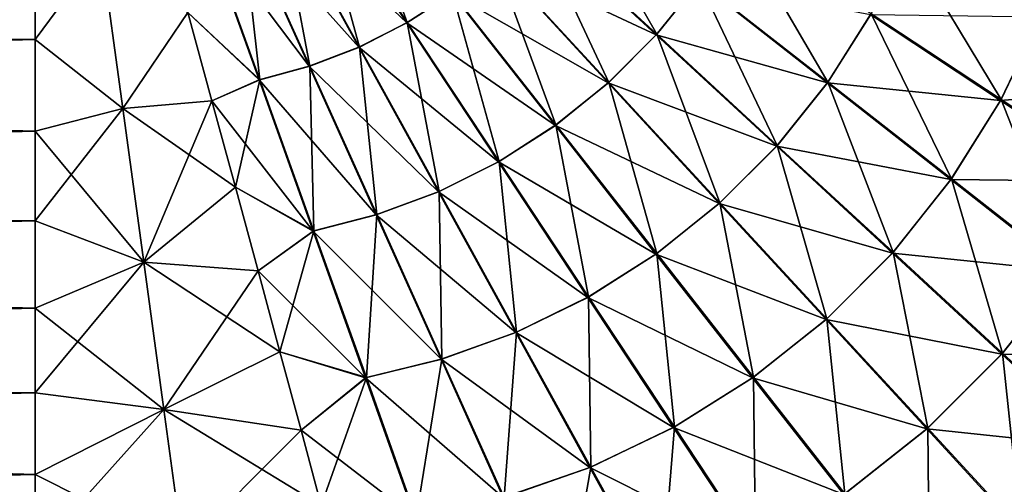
# Model space of a CAD drawing. Header units: metres. Extents: x -109 to 109, y -314 to 82.
# Tile 157 of 191: x 77.5 to 86.78, y -9.64 to -5.26. Entities that reach past the tile are written whole.
import ezdxf

# ---------------------------------------------------------------- set-up
doc = ezdxf.new("R2010")
doc.units = ezdxf.units.M
doc.layers.add('solid_504261_XXX', color=7, linetype='CONTINUOUS')

msp = doc.modelspace()

# ---------------------------------------------------------------- linework, layer by layer
at = {"layer": 'solid_504261_XXX'}
for points in [[(77.647484, -4.567917, 168.691895), (45.020168, -5.42936, 168.965851), (45.020168, -3.657384, 168.457458)], [(80.597198, -3.756548, 200.476227), (80.27874, -3.966556, 200.471344), (81.15551, -5.291978, 200.012695)], [(81.582985, -5.013961, 200.02066), (80.597198, -3.756548, 200.476227), (81.15551, -5.291978, 200.012695)], [(79.938812, -4.143426, 168.629944), (80.275139, -3.968675, 168.622726), (81.150665, -5.294774, 169.081406)], [(80.27874, -3.966556, 200.471344), (79.942589, -4.141705, 200.464142), (80.704239, -5.521925, 200.000961)], [(81.150665, -5.294774, 169.081406), (80.275139, -3.968675, 168.622726), (81.578438, -5.017264, 169.07341)], [(81.15551, -5.291978, 200.012695), (80.27874, -3.966556, 200.471344), (80.704239, -5.521925, 200.000961)], [(82.664764, -3.930936, 200.020599), (82.342964, -4.329063, 200.024689), (83.507195, -5.401989, 199.426682)], [(83.907623, -4.903399, 199.420914), (82.664764, -3.930936, 200.020599), (83.507195, -5.401989, 199.426682)], [(79.590797, -4.281697, 168.639236), (79.938812, -4.143426, 168.629944), (80.699173, -5.524172, 169.093185)], [(79.942589, -4.141705, 200.464142), (79.59465, -4.280374, 200.45488), (80.237144, -5.701584, 199.985855)], [(80.699173, -5.524172, 169.093185), (79.938812, -4.143426, 168.629944), (81.150665, -5.294774, 169.081406)], [(80.704239, -5.521925, 200.000961), (79.942589, -4.141705, 200.464142), (80.237144, -5.701584, 199.985855)], [(79.239349, -4.383286, 168.650085), (79.590797, -4.281697, 168.639236), (80.231972, -5.703281, 169.108322)], [(79.59465, -4.280374, 200.45488), (79.24324, -4.382398, 200.444046), (79.764832, -5.830921, 199.96814)], [(80.231972, -5.703281, 169.108322), (79.590797, -4.281697, 168.639236), (80.699173, -5.524172, 169.093185)], [(80.237144, -5.701584, 199.985855), (79.59465, -4.280374, 200.45488), (79.764832, -5.830921, 199.96814)], [(81.976563, -4.695465, 169.069321), (82.339195, -4.333252, 169.06929), (83.502495, -5.407229, 169.667282)], [(82.342964, -4.329063, 200.024689), (81.980751, -4.691697, 200.024704), (83.054726, -5.854993, 199.426712)], [(83.502495, -5.407229, 169.667282), (82.339195, -4.333252, 169.06929), (83.903526, -4.909097, 169.672989)], [(83.507195, -5.401989, 199.426682), (82.342964, -4.329063, 200.024689), (83.054726, -5.854993, 199.426712)], [(79.087914, -5.19732, 168.891663), (79.239349, -4.383286, 168.650085), (79.759605, -5.832032, 169.126068)], [(79.764832, -5.830921, 199.96814), (79.24324, -4.382398, 200.444046), (79.087921, -5.19732, 200.202332)], [(79.759605, -5.832032, 169.126068), (79.239349, -4.383286, 168.650085), (80.231972, -5.703281, 169.108322)], [(84.251091, -4.367038, 199.409653), (83.907623, -4.903399, 199.420914), (85.119553, -5.851546, 198.674789)], [(85.526451, -5.208583, 198.660385), (84.251091, -4.367038, 199.409653), (85.119553, -5.851546, 198.674789)], [(85.857643, -4.529602, 198.639282), (85.526451, -5.208583, 198.660385), (86.751076, -6.016303, 197.763977)], [(87.128723, -5.228191, 197.738998), (85.857643, -4.529602, 198.639282), (86.751076, -6.016303, 197.763977)], [(77.647484, -4.567917, 200.4021), (45.020168, -4.56778, 200.40213), (45.020168, -5.449625, 200.121063)], [(77.647491, -5.44984, 168.973007), (45.020168, -5.42936, 168.965851), (77.647484, -4.567917, 168.691895)], [(77.647484, -4.567917, 200.4021), (45.020168, -5.449625, 200.121063), (77.647491, -5.44984, 200.120987)], [(77.647491, -5.44984, 168.973007), (77.647484, -4.567917, 168.691895), (78.271118, -4.610775, 168.705032)], [(78.271118, -4.610775, 200.388977), (77.647484, -4.567917, 200.4021), (77.647491, -5.44984, 200.120987)], [(77.647491, -5.44984, 168.973007), (78.271118, -4.610775, 168.705032), (78.474113, -6.100905, 169.215973)], [(78.474113, -6.100905, 199.878036), (78.271118, -4.610775, 200.388977), (77.647491, -5.44984, 200.120987)], [(78.474113, -6.100905, 169.215973), (78.271118, -4.610775, 168.705032), (79.087914, -5.19732, 168.891663)], [(79.087921, -5.19732, 200.202332), (78.271118, -4.610775, 200.388977), (78.474113, -6.100905, 199.878036)], [(81.578438, -5.017264, 169.07341), (81.976563, -4.695465, 169.069321), (83.049492, -5.859691, 169.667313)], [(81.980751, -4.691697, 200.024704), (81.582985, -5.013961, 200.02066), (82.556595, -6.256023, 199.421021)], [(83.049492, -5.859691, 169.667313), (81.976563, -4.695465, 169.069321), (83.502495, -5.407229, 169.667282)], [(83.054726, -5.854993, 199.426712), (81.980751, -4.691697, 200.024704), (82.556595, -6.256023, 199.421021)], [(83.502495, -5.407229, 169.667282), (83.903526, -4.909097, 169.672989), (85.114685, -5.858375, 170.419098)], [(83.907623, -4.903399, 199.420914), (83.507195, -5.401989, 199.426682), (84.642845, -6.448547, 198.682144)], [(85.114685, -5.858375, 170.419098), (83.903526, -4.909097, 169.672989), (85.522385, -5.215862, 170.433411)], [(85.119553, -5.851546, 198.674789), (83.907623, -4.903399, 199.420914), (84.642845, -6.448547, 198.682144)], [(81.150665, -5.294774, 169.081406), (81.578438, -5.017264, 169.07341), (82.550896, -6.260123, 169.67308)], [(81.582985, -5.013961, 200.02066), (81.15551, -5.291978, 200.012695), (82.020607, -6.600147, 199.409805)], [(82.550896, -6.260123, 169.67308), (81.578438, -5.017264, 169.07341), (83.049492, -5.859691, 169.667313)], [(82.556595, -6.256023, 199.421021), (81.582985, -5.013961, 200.02066), (82.020607, -6.600147, 199.409805)], [(78.474113, -6.100905, 169.215973), (79.087914, -5.19732, 168.891663), (79.315018, -6.029603, 169.192856)], [(79.315018, -6.029602, 199.901138), (79.087921, -5.19732, 200.202332), (78.474113, -6.100905, 199.878036)], [(79.315018, -6.029603, 169.192856), (79.087914, -5.19732, 168.891663), (79.759605, -5.832032, 169.126068)], [(79.764832, -5.830921, 199.96814), (79.087921, -5.19732, 200.202332), (79.315018, -6.029602, 199.901138)], [(85.114685, -5.858375, 170.419098), (85.522385, -5.215862, 170.433411), (86.746414, -6.024752, 171.329788)], [(85.526451, -5.208583, 198.660385), (85.119553, -5.851546, 198.674789), (86.283936, -6.762323, 197.781052)], [(86.746414, -6.024752, 171.329788), (85.522385, -5.215862, 170.433411), (87.125076, -5.237036, 171.354691)], [(86.751076, -6.016303, 197.763977), (85.526451, -5.208583, 198.660385), (86.283936, -6.762323, 197.781052)], [(86.746414, -6.024752, 171.329788), (87.125076, -5.237036, 171.354691), (88.324341, -5.896723, 172.40181)], [(87.128723, -5.228191, 197.738998), (86.751076, -6.016303, 197.763977), (87.907692, -6.778703, 196.719574)], [(80.699173, -5.524172, 169.093185), (81.150665, -5.294774, 169.081406), (82.014542, -6.603595, 169.684357)], [(81.15551, -5.291978, 200.012695), (80.704239, -5.521925, 200.000961), (81.454659, -6.882512, 199.393295)], [(82.014542, -6.603595, 169.684357), (81.150665, -5.294774, 169.081406), (82.550896, -6.260123, 169.67308)], [(82.020607, -6.600147, 199.409805), (81.15551, -5.291978, 200.012695), (81.454659, -6.882512, 199.393295)], [(77.647499, -6.314599, 169.303116), (45.020168, -7.132807, 169.668396), (45.020168, -5.42936, 168.965851)], [(77.647499, -6.314599, 169.303116), (45.020168, -5.42936, 168.965851), (77.647491, -5.44984, 168.973007)], [(77.647491, -5.44984, 200.120987), (45.020168, -5.449625, 200.121063), (45.020168, -6.314313, 199.791)], [(77.647491, -5.44984, 200.120987), (45.020168, -6.314313, 199.791), (77.647499, -6.314599, 199.790878)], [(77.647499, -6.314599, 169.303116), (77.647491, -5.44984, 168.973007), (78.474113, -6.100905, 169.215973)], [(78.474113, -6.100905, 199.878036), (77.647491, -5.44984, 200.120987), (77.647499, -6.314599, 199.790878)], [(83.049492, -5.859691, 169.667313), (83.502495, -5.407229, 169.667282), (84.637238, -6.454815, 170.411804)], [(83.507195, -5.401989, 199.426682), (83.054726, -5.854993, 199.426712), (84.102318, -6.989739, 198.68219)], [(84.637238, -6.454815, 170.411804), (83.502495, -5.407229, 169.667282), (85.114685, -5.858375, 170.419098)], [(84.642845, -6.448547, 198.682144), (83.507195, -5.401989, 199.426682), (84.102318, -6.989739, 198.68219)], [(80.231972, -5.703281, 169.108322), (80.699173, -5.524172, 169.093185), (81.448303, -6.885256, 169.700912)], [(80.704239, -5.521925, 200.000961), (80.237144, -5.701584, 199.985855), (80.868767, -7.100291, 199.372055)], [(81.448303, -6.885256, 169.700912), (80.699173, -5.524172, 169.093185), (82.014542, -6.603595, 169.684357)], [(81.454659, -6.882512, 199.393295), (80.704239, -5.521925, 200.000961), (80.868767, -7.100291, 199.372055)], [(79.759605, -5.832032, 169.126068), (80.231972, -5.703281, 169.108322), (80.862267, -7.102329, 169.722198)], [(80.237144, -5.701584, 199.985855), (79.764832, -5.830921, 199.96814), (80.275604, -7.253635, 199.347107)], [(80.862267, -7.102329, 169.722198), (80.231972, -5.703281, 169.108322), (81.448303, -6.885256, 169.700912)], [(80.868767, -7.100291, 199.372055), (80.237144, -5.701584, 199.985855), (80.275604, -7.253635, 199.347107)], [(79.764832, -5.830921, 199.96814), (79.315018, -6.029602, 199.901138), (79.535767, -6.840976, 199.557175)], [(79.315018, -6.029603, 169.192856), (79.759605, -5.832032, 169.126068), (80.269043, -7.254932, 169.747192)], [(80.275604, -7.253635, 199.347107), (79.764832, -5.830921, 199.96814), (79.535767, -6.840976, 199.557175)], [(80.269043, -7.254932, 169.747192), (79.759605, -5.832032, 169.126068), (80.862267, -7.102329, 169.722198)], [(82.550896, -6.260123, 169.67308), (83.049492, -5.859691, 169.667313), (84.096046, -6.995343, 170.41185)], [(83.054726, -5.854993, 199.426712), (82.556595, -6.256023, 199.421021), (83.505875, -7.467185, 198.674911)], [(84.096046, -6.995343, 170.41185), (83.049492, -5.859691, 169.667313), (84.637238, -6.454815, 170.411804)], [(84.102318, -6.989739, 198.68219), (83.054726, -5.854993, 199.426712), (83.505875, -7.467185, 198.674911)], [(84.637238, -6.454815, 170.411804), (85.114685, -5.858375, 170.419098), (86.278336, -6.770242, 171.312805)], [(85.119553, -5.851546, 198.674789), (84.642845, -6.448547, 198.682144), (85.734238, -7.454265, 197.789795)], [(86.278336, -6.770242, 171.312805), (85.114685, -5.858375, 170.419098), (86.746414, -6.024752, 171.329788)], [(86.283936, -6.762323, 197.781052), (85.119553, -5.851546, 198.674789), (85.734238, -7.454265, 197.789795)], [(87.902481, -6.788264, 172.374161), (86.746414, -6.024752, 171.329788), (88.324341, -5.896723, 172.40181)], [(79.315018, -6.029602, 199.901138), (78.474113, -6.100905, 199.878036), (78.671661, -7.546999, 199.220413)], [(78.474113, -6.100905, 169.215973), (79.315018, -6.029603, 169.192856), (79.535767, -6.840981, 169.536819)], [(79.535767, -6.840976, 199.557175), (79.315018, -6.029602, 199.901138), (78.671661, -7.546999, 199.220413)], [(79.535767, -6.840981, 169.536819), (79.315018, -6.029603, 169.192856), (80.269043, -7.254932, 169.747192)], [(86.278336, -6.770242, 171.312805), (86.746414, -6.024752, 171.329788), (87.902481, -6.788264, 172.374161)], [(86.751076, -6.016303, 197.763977), (86.283936, -6.762323, 197.781052), (87.384148, -7.622671, 196.738556)], [(87.907692, -6.778703, 196.719574), (86.751076, -6.016303, 197.763977), (87.384148, -7.622671, 196.738556)], [(77.647499, -6.314599, 169.303116), (78.474113, -6.100905, 169.215973), (78.671661, -7.546999, 169.873581)], [(78.474113, -6.100905, 199.878036), (77.647499, -6.314599, 199.790878), (77.647507, -7.159483, 199.412796)], [(78.671661, -7.546999, 199.220413), (78.474113, -6.100905, 199.878036), (77.647507, -7.159483, 199.412796)], [(78.671661, -7.546999, 169.873581), (78.474113, -6.100905, 169.215973), (79.535767, -6.840981, 169.536819)], [(82.014542, -6.603595, 169.684357), (82.550896, -6.260123, 169.67308), (83.499046, -7.472054, 170.41922)], [(82.556595, -6.256023, 199.421021), (82.020607, -6.600147, 199.409805), (82.863365, -7.874882, 198.660583)], [(83.499046, -7.472054, 170.41922), (82.550896, -6.260123, 169.67308), (84.096046, -6.995343, 170.41185)], [(83.505875, -7.467185, 198.674911), (82.556595, -6.256023, 199.421021), (82.863365, -7.874882, 198.660583)], [(77.647499, -6.314599, 199.790878), (45.020168, -6.314313, 199.791), (45.020168, -7.15912, 199.412964)], [(77.647507, -7.159483, 169.681213), (45.020168, -7.132807, 169.668396), (77.647499, -6.314599, 169.303116)], [(77.647499, -6.314599, 199.790878), (45.020168, -7.15912, 199.412964), (77.647507, -7.159483, 199.412796)], [(77.647507, -7.159483, 169.681213), (77.647499, -6.314599, 169.303116), (78.671661, -7.546999, 169.873581)], [(84.096046, -6.995343, 170.41185), (84.637238, -6.454815, 170.411804), (85.72776, -7.461524, 171.304169)], [(84.642845, -6.448547, 198.682144), (84.102318, -6.989739, 198.68219), (85.109024, -8.080262, 197.789841)], [(85.72776, -7.461524, 171.304169), (84.637238, -6.454815, 170.411804), (86.278336, -6.770242, 171.312805)], [(85.734238, -7.454265, 197.789795), (84.642845, -6.448547, 198.682144), (85.109024, -8.080262, 197.789841)], [(81.448303, -6.885256, 169.700912), (82.014542, -6.603595, 169.684357), (82.856079, -7.878953, 170.433609)], [(82.020607, -6.600147, 199.409805), (81.454659, -6.882512, 199.393295), (82.184723, -8.206934, 198.639542)], [(82.856079, -7.878953, 170.433609), (82.014542, -6.603595, 169.684357), (83.499046, -7.472054, 170.41922)], [(82.863365, -7.874882, 198.660583), (82.020607, -6.600147, 199.409805), (82.184723, -8.206934, 198.639542)], [(85.72776, -7.461524, 171.304169), (86.278336, -6.770242, 171.312805), (87.377853, -7.631627, 172.355286)], [(86.283936, -6.762323, 197.781052), (85.734238, -7.454265, 197.789795), (86.765678, -8.40467, 196.748291)], [(87.377853, -7.631627, 172.355286), (86.278336, -6.770242, 171.312805), (87.902481, -6.788264, 172.374161)], [(87.384148, -7.622671, 196.738556), (86.283936, -6.762323, 197.781052), (86.765678, -8.40467, 196.748291)], [(79.749641, -7.629622, 199.172165), (79.535767, -6.840976, 199.557175), (78.671661, -7.546999, 199.220413)], [(78.671661, -7.546999, 169.873581), (79.535767, -6.840981, 169.536819), (79.749641, -7.62963, 169.921829)], [(80.275604, -7.253635, 199.347107), (79.535767, -6.840976, 199.557175), (79.749641, -7.629622, 199.172165)], [(79.749641, -7.62963, 169.921829), (79.535767, -6.840981, 169.536819), (80.269043, -7.254932, 169.747192)], [(80.862267, -7.102329, 169.722198), (81.448303, -6.885256, 169.700912), (82.177101, -8.210143, 170.454712)], [(81.454659, -6.882512, 199.393295), (80.868767, -7.100291, 199.372055), (81.481949, -8.459897, 198.612473)], [(82.177101, -8.210143, 170.454712), (81.448303, -6.885256, 169.700912), (82.856079, -7.878953, 170.433609)], [(82.184723, -8.206934, 198.639542), (81.454659, -6.882512, 199.393295), (81.481949, -8.459897, 198.612473)], [(83.499046, -7.472054, 170.41922), (84.096046, -6.995343, 170.41185), (85.101768, -8.086735, 171.304214)], [(84.102318, -6.989739, 198.68219), (83.505875, -7.467185, 198.674911), (84.41774, -8.630833, 197.781189)], [(85.101768, -8.086735, 171.304214), (84.096046, -6.995343, 170.41185), (85.72776, -7.461524, 171.304169)], [(85.109024, -8.080262, 197.789841), (84.102318, -6.989739, 198.68219), (84.41774, -8.630833, 197.781189)], [(77.647514, -7.981873, 170.106094), (45.019787, -8.591421, 170.46022), (45.020168, -7.132807, 169.668396)], [(77.647514, -7.981873, 170.106094), (45.020168, -7.132807, 169.668396), (77.647507, -7.159483, 169.681213)], [(80.269043, -7.254932, 169.747192), (80.862267, -7.102329, 169.722198), (81.474144, -8.462241, 170.481857)], [(80.868767, -7.100291, 199.372055), (80.275604, -7.253635, 199.347107), (80.769585, -8.63413, 198.580643)], [(81.481949, -8.459897, 198.612473), (80.868767, -7.100291, 199.372055), (80.769585, -8.63413, 198.580643)], [(81.474144, -8.462241, 170.481857), (80.862267, -7.102329, 169.722198), (82.177101, -8.210143, 170.454712)], [(77.647507, -7.159483, 199.412796), (45.020168, -7.15912, 199.412964), (45.020168, -7.981401, 198.988159)], [(77.647507, -7.159483, 199.412796), (45.020168, -7.981401, 198.988159), (77.647514, -7.981873, 198.9879)], [(77.647514, -7.981873, 170.106094), (77.647507, -7.159483, 169.681213), (78.671661, -7.546999, 169.873581)], [(78.671661, -7.546999, 199.220413), (77.647507, -7.159483, 199.412796), (77.647514, -7.981873, 198.9879)], [(80.275604, -7.253635, 199.347107), (79.749641, -7.629622, 199.172165), (79.955894, -8.392906, 198.74826)], [(79.749641, -7.62963, 169.921829), (80.269043, -7.254932, 169.747192), (80.761711, -8.635578, 170.513733)], [(80.769585, -8.63413, 198.580643), (80.275604, -7.253635, 199.347107), (79.955894, -8.392906, 198.74826)], [(80.761711, -8.635578, 170.513733), (80.269043, -7.254932, 169.747192), (81.474144, -8.462241, 170.481857)], [(82.856079, -7.878953, 170.433609), (83.499046, -7.472054, 170.41922), (84.409821, -8.636437, 171.312958)], [(83.505875, -7.467185, 198.674911), (82.863365, -7.874882, 198.660583), (83.672249, -9.098915, 197.764206)], [(84.409821, -8.636437, 171.312958), (83.499046, -7.472054, 170.41922), (85.101768, -8.086735, 171.304214)], [(84.41774, -8.630833, 197.781189), (83.505875, -7.467185, 198.674911), (83.672249, -9.098915, 197.764206)], [(85.101768, -8.086735, 171.304214), (85.72776, -7.461524, 171.304169), (86.758385, -8.412868, 172.345642)], [(85.734238, -7.454265, 197.789795), (85.109024, -8.080262, 197.789841), (86.060364, -9.110888, 196.748352)], [(86.758385, -8.412868, 172.345642), (85.72776, -7.461524, 171.304169), (87.377853, -7.631627, 172.355286)], [(86.765678, -8.40467, 196.748291), (85.734238, -7.454265, 197.789795), (86.060364, -9.110888, 196.748352)], [(77.647514, -7.981873, 170.106094), (78.671661, -7.546999, 169.873581), (78.861252, -8.934422, 170.674179)], [(78.671661, -7.546999, 199.220413), (77.647514, -7.981873, 198.9879), (77.647514, -8.779146, 198.517563)], [(78.861252, -8.934422, 198.41983), (78.671661, -7.546999, 199.220413), (77.647514, -8.779146, 198.517563)], [(78.671661, -7.546999, 169.873581), (79.749641, -7.62963, 169.921829), (79.955894, -8.392918, 170.345718)], [(78.861252, -8.934422, 170.674179), (78.671661, -7.546999, 169.873581), (79.955894, -8.392918, 170.345718)], [(79.749641, -7.629622, 199.172165), (78.671661, -7.546999, 199.220413), (78.861252, -8.934422, 198.41983)], [(79.955894, -8.392906, 198.74826), (79.749641, -7.629622, 199.172165), (78.861252, -8.934422, 198.41983)], [(79.955894, -8.392918, 170.345718), (79.749641, -7.62963, 169.921829), (80.761711, -8.635578, 170.513733)], [(86.758385, -8.412868, 172.345642), (87.377853, -7.631627, 172.355286), (88.396446, -8.429313, 173.54509)], [(87.384148, -7.622671, 196.738556), (86.765678, -8.40467, 196.748291), (87.721321, -9.28513, 195.558975)], [(82.177101, -8.210143, 170.454712), (82.856079, -7.878953, 170.433609), (83.663803, -9.103575, 171.330017)], [(82.863365, -7.874882, 198.660583), (82.184723, -8.206934, 198.639542), (82.884537, -9.477579, 197.739319)], [(83.663803, -9.103575, 171.330017), (82.856079, -7.878953, 170.433609), (84.409821, -8.636437, 171.312958)], [(83.672249, -9.098915, 197.764206), (82.863365, -7.874882, 198.660583), (82.884537, -9.477579, 197.739319)], [(77.647514, -8.779146, 170.576431), (45.019787, -8.591421, 170.46022), (77.647514, -7.981873, 170.106094)], [(77.647514, -7.981873, 198.9879), (45.020168, -7.981401, 198.988159), (45.020168, -8.778564, 198.517929)], [(77.647514, -7.981873, 198.9879), (45.020168, -8.778564, 198.517929), (77.647514, -8.779146, 198.517563)], [(77.647514, -8.779146, 170.576431), (77.647514, -7.981873, 170.106094), (78.861252, -8.934422, 170.674179)], [(84.409821, -8.636437, 171.312958), (85.101768, -8.086735, 171.304214), (86.05217, -9.118181, 172.345703)], [(85.109024, -8.080262, 197.789841), (84.41774, -8.630833, 197.781189), (85.279129, -9.730353, 196.738708)], [(86.05217, -9.118181, 172.345703), (85.101768, -8.086735, 171.304214), (86.758385, -8.412868, 172.345642)], [(86.060364, -9.110888, 196.748352), (85.109024, -8.080262, 197.789841), (85.279129, -9.730353, 196.738708)], [(81.474144, -8.462241, 170.481857), (82.177101, -8.210143, 170.454712), (82.875694, -9.481221, 171.354996)], [(82.184723, -8.206934, 198.639542), (81.481949, -8.459897, 198.612473), (82.068466, -9.762748, 197.707291)], [(82.884537, -9.477579, 197.739319), (82.184723, -8.206934, 198.639542), (82.068466, -9.762748, 197.707291)], [(82.875694, -9.481221, 171.354996), (82.177101, -8.210143, 170.454712), (83.663803, -9.103575, 171.330017)], [(80.154297, -9.130116, 198.286575), (79.955894, -8.392906, 198.74826), (78.861252, -8.934422, 198.41983)], [(78.861252, -8.934422, 170.674179), (79.955894, -8.392918, 170.345718), (80.154297, -9.130128, 170.807419)], [(80.769585, -8.63413, 198.580643), (79.955894, -8.392906, 198.74826), (80.154297, -9.130116, 198.286575)], [(80.154297, -9.130128, 170.807419), (79.955894, -8.392918, 170.345718), (80.761711, -8.635578, 170.513733)], [(86.05217, -9.118181, 172.345703), (86.758385, -8.412868, 172.345642), (87.713264, -9.294199, 173.534973)], [(86.765678, -8.40467, 196.748291), (86.060364, -9.110888, 196.748352), (86.941696, -10.065766, 195.559036)], [(87.713264, -9.294199, 173.534973), (86.758385, -8.412868, 172.345642), (88.396446, -8.429313, 173.54509)], [(87.721321, -9.28513, 195.558975), (86.765678, -8.40467, 196.748291), (86.941696, -10.065766, 195.559036)], [(80.761711, -8.635578, 170.513733), (81.474144, -8.462241, 170.481857), (82.05941, -9.765367, 171.3871)], [(81.481949, -8.459897, 198.612473), (80.769585, -8.63413, 198.580643), (81.24025, -9.954951, 197.669632)], [(82.068466, -9.762748, 197.707291), (81.481949, -8.459897, 198.612473), (81.24025, -9.954951, 197.669632)], [(82.05941, -9.765367, 171.3871), (81.474144, -8.462241, 170.481857), (82.875694, -9.481221, 171.354996)], [(77.647514, -9.548761, 171.090729), (45.020378, -9.967021, 171.397537), (45.019787, -8.591421, 170.46022)], [(77.647514, -9.548761, 171.090729), (45.019787, -8.591421, 170.46022), (77.647514, -8.779146, 170.576431)], [(80.769585, -8.63413, 198.580643), (80.154297, -9.130116, 198.286575), (80.34433, -9.839469, 197.788589)], [(80.154297, -9.130128, 170.807419), (80.761711, -8.635578, 170.513733), (81.231094, -9.956519, 171.42482)], [(81.24025, -9.954951, 197.669632), (80.769585, -8.63413, 198.580643), (80.34433, -9.839469, 197.788589)], [(81.231094, -9.956519, 171.42482), (80.761711, -8.635578, 170.513733), (82.05941, -9.765367, 171.3871)], [(83.663803, -9.103575, 171.330017), (84.409821, -8.636437, 171.312958), (85.270172, -9.736649, 172.355438)], [(84.41774, -8.630833, 197.781189), (83.672249, -9.098915, 197.764206), (84.43576, -10.254981, 196.719833)], [(85.270172, -9.736649, 172.355438), (84.409821, -8.636437, 171.312958), (86.05217, -9.118181, 172.345703)], [(85.279129, -9.730353, 196.738708), (84.41774, -8.630833, 197.781189), (84.43576, -10.254981, 196.719833)], [(77.647514, -8.779146, 198.517563), (45.020168, -8.778564, 198.517929), (45.020168, -9.548099, 198.003738)], [(77.647514, -8.779146, 198.517563), (45.020168, -9.548099, 198.003738), (77.647514, -9.548761, 198.003265)], [(77.647514, -9.548761, 171.090729), (77.647514, -8.779146, 170.576431), (78.861252, -8.934422, 170.674179)], [(78.861252, -8.934422, 198.41983), (77.647514, -8.779146, 198.517563), (77.647514, -9.548761, 198.003265)], [(78.861252, -8.934422, 198.41983), (77.647514, -9.548761, 198.003265), (77.647507, -10.28827, 197.446671)], [(79.040222, -10.24803, 197.481033), (78.861252, -8.934422, 198.41983), (77.647507, -10.28827, 197.446671)], [(77.647514, -9.548761, 171.090729), (78.861252, -8.934422, 170.674179), (79.040222, -10.24803, 171.612961)], [(78.861252, -8.934422, 170.674179), (80.154297, -9.130128, 170.807419), (80.34433, -9.839478, 171.305405)], [(79.040222, -10.24803, 171.612961), (78.861252, -8.934422, 170.674179), (80.34433, -9.839478, 171.305405)], [(80.154297, -9.130116, 198.286575), (78.861252, -8.934422, 198.41983), (79.040222, -10.24803, 197.481033)], [(80.34433, -9.839469, 197.788589), (80.154297, -9.130116, 198.286575), (79.040222, -10.24803, 197.481033)], [(80.34433, -9.839478, 171.305405), (80.154297, -9.130128, 170.807419), (81.231094, -9.956519, 171.42482)], [(82.875694, -9.481221, 171.354996), (83.663803, -9.103575, 171.330017), (84.426201, -10.26019, 172.37442)], [(83.672249, -9.098915, 197.764206), (82.884537, -9.477579, 197.739319), (83.54422, -10.676838, 196.692184)], [(84.43576, -10.254981, 196.719833), (83.672249, -9.098915, 197.764206), (83.54422, -10.676838, 196.692184)], [(84.426201, -10.26019, 172.37442), (83.663803, -9.103575, 171.330017), (85.270172, -9.736649, 172.355438)], [(85.270172, -9.736649, 172.355438), (86.05217, -9.118181, 172.345703), (86.932632, -10.07382, 173.535019)], [(86.060364, -9.110888, 196.748352), (85.279129, -9.730353, 196.738708), (86.076813, -10.748948, 195.54892)], [(86.932632, -10.07382, 173.535019), (86.05217, -9.118181, 172.345703), (87.713264, -9.294199, 173.534973)], [(86.941696, -10.065766, 195.559036), (86.060364, -9.110888, 196.748352), (86.076813, -10.748948, 195.54892)], [(77.647514, -9.548761, 198.003265), (45.020168, -9.548099, 198.003738), (45.020168, -10.287596, 197.447205)], [(77.647514, -9.548761, 198.003265), (45.020168, -10.287596, 197.447205), (77.647507, -10.28827, 197.446671)], [(77.647507, -10.28827, 171.647324), (45.020378, -9.967021, 171.397537), (77.647514, -9.548761, 171.090729)], [(77.647507, -10.28827, 171.647324), (77.647514, -9.548761, 171.090729), (79.040222, -10.24803, 171.612961)], [(82.05941, -9.765367, 171.3871), (82.875694, -9.481221, 171.354996), (83.53421, -10.680877, 172.402161)], [(82.884537, -9.477579, 197.739319), (82.068466, -9.762748, 197.707291), (82.62011, -10.99119, 196.656677)], [(83.54422, -10.676838, 196.692184), (82.884537, -9.477579, 197.739319), (82.62011, -10.99119, 196.656677)], [(83.53421, -10.680877, 172.402161), (82.875694, -9.481221, 171.354996), (84.426201, -10.26019, 172.37442)]]:
    msp.add_3dface(points, dxfattribs=at)

doc.saveas('drawing.dxf')
